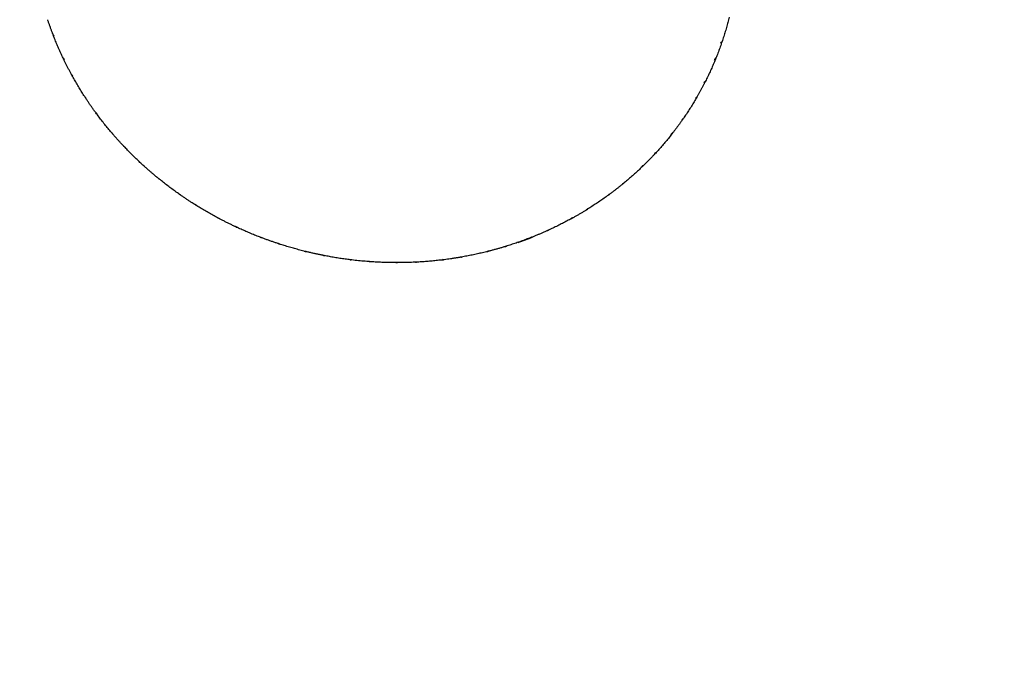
# Model space of a CAD drawing. Header units: inches. Extents: x 36 to 1719, y -84 to 1122.
# Tile 37 of 256: x 429.29 to 432.77, y 300.09 to 302.38. Entities that reach past the tile are written whole.
import ezdxf

# ---------------------------------------------------------------- set-up
doc = ezdxf.new("R2010")
doc.units = ezdxf.units.IN
doc.header["$LTSCALE"] = 48
doc.header["$MEASUREMENT"] = 0
doc.layers.add('Visible (ANSI)', color=7, linetype='Continuous', lineweight=30)

msp = doc.modelspace()

# ---------------------------------------------------------------- linework, layer by layer
at = {"layer": 'Visible (ANSI)'}
msp.add_circle((422.3504, 315.10877), 23.75, dxfattribs=at)
for centre, major_axis, ratio, start_param, end_param in [((430.00659, 302.66688), (-0.08706, 0.8613), 0.7610112, 1.8978417, 1.9024383), ((431.08967, 302.41537), (0.50609, 0.70125), 0.7612006, 5.0708478, 5.0754452), ((430.59028, 302.72355), (1.18887, -0.39695), 0.5501769, 6.2373407, 6.2422331), ((430.12528, 302.39109), (0.62098, -0.65207), 0.7153295, 4.2993657, 4.3039636), ((430.59028, 302.72355), (1.29699, 0.191), 0.5838985, 3.5591464, 3.5600775), ((431.16785, 302.62487), (0.02456, 0.86178), 0.7534226, 4.2707384, 4.2753358), ((430.59028, 302.72355), (-0.43411, -1.57346), 0.7654839, 1.478037, 1.4794032), ((430.02055, 302.59628), (0.22358, -0.84297), 0.7539324, 5.0120769, 5.0166729), ((431.04599, 302.35798), (0.61471, 0.61856), 0.7528122, 5.0968037, 5.1014002), ((430.59028, 302.72355), (1.16499, -0.48234), 0.5546586, 6.1476249, 6.1511406), ((430.59028, 302.72355), (-0.54242, -1.53692), 0.7639599, 1.4386168, 1.4393307), ((430.17667, 302.33619), (0.70217, -0.57724), 0.7051761, 4.3060993, 4.3106951), ((430.59028, 302.72355), (1.30268, 0.2799), 0.5961234, 3.6418726, 3.6422958), ((431.15398, 302.55461), (0.1654, 0.84345), 0.7608834, 4.3033663, 4.3079664), ((430.0435, 302.52701), (0.35021, -0.80669), 0.7436545, 4.9923061, 4.9969046), ((430.59028, 302.72355), (1.13901, -0.56717), 0.5614754, 6.0588228, 6.0613434), ((430.99495, 302.3065), (0.70538, 0.52666), 0.7418728, 5.1134119, 5.1180093), ((430.23397, 302.28734), (0.76957, -0.49562), 0.6963511, 4.3182222, 4.3228198), ((430.59028, 302.72355), (1.30447, 0.36918), 0.6092528, 3.7218831, 3.721891), ((431.12895, 302.48835), (0.30361, 0.80575), 0.7642743, 4.3377924, 4.3423886), ((430.59028, 302.72355), (-0.64596, -1.49108), 0.7609331, 1.3983346, 1.3985802), ((430.07711, 302.46233), (0.46412, -0.75818), 0.7328705, 4.982562, 4.9871564), ((430.59028, 302.72355), (1.11066, -0.65132), 0.5703437, 5.9715915, 5.9733197), ((430.93646, 302.26216), (0.77933, 0.4289), 0.7301194, 5.121742, 5.1263385), ((430.29819, 302.24615), (0.82549, -0.40814), 0.6900175, 4.3327955, 4.3373918), ((431.09588, 302.42468), (0.43478, 0.74672), 0.7620533, 4.3729068, 4.377505), ((430.11853, 302.40095), (0.56539, -0.69724), 0.7212201, 4.9798338, 4.9844285), ((430.59028, 302.72355), (1.07958, -0.7346), 0.5809255, 5.8863794, 5.8874588), ((430.87254, 302.22518), (0.83624, 0.32795), 0.7182494, 5.1218221, 5.1264199), ((430.36747, 302.21317), (0.86914, -0.3157), 0.6861658, 4.3492889, 4.353883), ((431.05378, 302.36621), (0.5523, 0.67188), 0.7557392, 4.4023512, 4.4069498), ((430.16753, 302.34374), (0.6535, -0.62607), 0.7097154, 4.9830211, 4.9876206), ((430.59028, 302.72355), (1.04539, -0.81682), 0.5928593, 5.8035131, 5.8040582), ((430.80356, 302.19656), (0.87798, 0.22519), 0.7074323, 5.1158128, 5.1204113), ((430.43917, 302.18743), (0.89859, -0.2199), 0.6841252, 4.3680415, 4.3726398), ((431.00352, 302.31406), (0.65339, 0.58569), 0.7465329, 4.4235662, 4.4281638), ((430.2244, 302.29403), (0.72902, -0.54851), 0.7002674, 4.9922699, 4.9968691), ((430.59028, 302.72355), (1.00767, -0.89769), 0.6057874, 5.7232233, 5.7233305), ((430.7304, 302.17727), (0.90584, 0.12143), 0.6984864, 5.1055363, 5.1101331), ((430.51437, 302.17154), (0.91654, -0.12062), 0.6851521, 4.3859824, 4.3905804), ((430.2875, 302.25168), (0.79213, -0.46472), 0.6928183, 5.0055297, 5.0101281), ((430.87929, 302.03887), (0.48635, -0.11604), 0.9270951, 5.2827585, 5.3959681), ((430.94628, 302.2684), (0.7372, 0.4914), 0.7354096, 4.4363339, 4.4409317), ((430.59091, 302.1651), (0.92174, -0.01896), 0.6888093, 4.4028981, 4.4074951), ((430.88292, 302.23007), (0.80407, 0.39212), 0.7236441, 4.4410713, 4.4456701), ((430.65523, 302.16667), (0.9193, 0.01823), 0.6913727, 5.0912778, 5.095875), ((430.35566, 302.21695), (0.84274, -0.37531), 0.6874908, 5.0213251, 5.0259234), ((430.6671, 302.1674), (0.9132, 0.08376), 0.6945789, 4.4183356, 4.4229339), ((430.42775, 302.19091), (0.88102, -0.2816), 0.6847046, 5.0388945, 5.0434921), ((430.74213, 302.17955), (0.89142, 0.18738), 0.7027632, 4.4304419, 4.4350395), ((430.50252, 302.17376), (0.90675, -0.18426), 0.6844553, 5.057105, 5.0617018), ((430.81446, 302.20065), (0.85532, 0.29059), 0.7126765, 4.438419, 4.4430165), ((430.57895, 302.16519), (0.91927, -0.08372), 0.6865197, 5.0745712, 5.0791695)]:
    msp.add_ellipse(centre, major_axis=major_axis, ratio=ratio, start_param=start_param, end_param=end_param, dxfattribs=at)
for points, knots in [([(431.79603, 302.39118), (431.79452, 302.38505), (431.79295, 302.37893), (431.7897, 302.36673), (431.78802, 302.36064), (431.78456, 302.3485), (431.78278, 302.34244), (431.77911, 302.33035), (431.77721, 302.32433), (431.77333, 302.31231), (431.77133, 302.30632), (431.76928, 302.30034)], [5.849548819, 5.849548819, 5.849548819, 5.849548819, 5.865871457, 5.865871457, 5.882194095, 5.882194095, 5.898516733, 5.898516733, 5.914839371, 5.914839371, 5.931162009, 5.931162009, 5.931162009, 5.931162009]), ([(429.41031, 302.33331), (429.40908, 302.33655), (429.40786, 302.3398), (429.40546, 302.34631), (429.40427, 302.34957), (429.40193, 302.35609), (429.40077, 302.35936), (429.39849, 302.3659), (429.39736, 302.36917), (429.39514, 302.37573), (429.39404, 302.37901), (429.39296, 302.3823)], [2.137839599, 2.137839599, 2.137839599, 2.137839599, 2.146615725, 2.146615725, 2.155391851, 2.155391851, 2.164167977, 2.164167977, 2.172944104, 2.172944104, 2.18172023, 2.18172023, 2.18172023, 2.18172023]), ([(429.41384, 302.32745), (429.41297, 302.32846), (429.41217, 302.32959), (429.41111, 302.33145), (429.41068, 302.33237), (429.41033, 302.33331)], [0.165380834, 0.165380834, 0.165380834, 0.165380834, 0.175369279, 0.175369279, 0.183013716, 0.183013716, 0.183013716, 0.183013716]), ([(429.4114, 302.33094), (429.41177, 302.32932), (429.41247, 302.32755), (429.41382, 302.32538), (429.41448, 302.32454), (429.41519, 302.3238)], [0.000911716, 0.000911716, 0.000911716, 0.000911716, 0.014687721, 0.014687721, 0.022818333, 0.022818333, 0.022818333, 0.022818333]), ([(429.44902, 302.24312), (429.44633, 302.24874), (429.44367, 302.25437), (429.43847, 302.26568), (429.43591, 302.27135), (429.43089, 302.28273), (429.42843, 302.28844), (429.42359, 302.29988), (429.42123, 302.30562), (429.41658, 302.31712), (429.41431, 302.32289), (429.41208, 302.32868)], [2.055324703, 2.055324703, 2.055324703, 2.055324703, 2.070991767, 2.070991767, 2.08665883, 2.08665883, 2.102325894, 2.102325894, 2.117992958, 2.117992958, 2.133660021, 2.133660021, 2.133660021, 2.133660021]), ([(431.76765, 302.29562), (431.7666, 302.29261), (431.76555, 302.28962), (431.7634, 302.28363), (431.76232, 302.28064), (431.76012, 302.27466), (431.759, 302.27168), (431.75675, 302.26573), (431.75562, 302.26276), (431.75331, 302.25683), (431.75215, 302.25386), (431.75097, 302.25091)], [5.93546356, 5.93546356, 5.93546356, 5.93546356, 5.94368089, 5.94368089, 5.951898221, 5.951898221, 5.960115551, 5.960115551, 5.968332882, 5.968332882, 5.976550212, 5.976550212, 5.976550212, 5.976550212]), ([(431.76708, 302.30064), (431.76743, 302.29981), (431.76768, 302.29899), (431.76795, 302.29736), (431.7679, 302.29637), (431.76765, 302.29562)], [0.165380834, 0.165380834, 0.165380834, 0.165380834, 0.175369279, 0.175369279, 0.189147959, 0.189147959, 0.189147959, 0.189147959]), ([(431.76921, 302.30015), (431.7695, 302.30085), (431.76951, 302.30179), (431.76906, 302.30315), (431.76877, 302.30372), (431.76839, 302.30428)], [0, 0, 0, 0, 0.014687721, 0.014687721, 0.022818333, 0.022818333, 0.022818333, 0.022818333]), ([(431.75097, 302.25091), (431.75033, 302.24935), (431.74939, 302.24768), (431.74767, 302.24534), (431.74671, 302.24428), (431.74571, 302.24334)], [0.001970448, 0.001970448, 0.001970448, 0.001970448, 0.015156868, 0.015156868, 0.025145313, 0.025145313, 0.025145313, 0.025145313]), ([(429.44881, 302.24597), (429.44866, 302.24539), (429.44861, 302.24481), (429.44877, 302.24345), (429.44927, 302.24252), (429.44995, 302.24185)], [0.159824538, 0.159824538, 0.159824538, 0.159824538, 0.16795515, 0.16795515, 0.182642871, 0.182642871, 0.182642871, 0.182642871]), ([(429.45117, 302.23869), (429.45096, 302.23913), (429.45079, 302.2396), (429.45054, 302.24073), (429.4505, 302.24157), (429.45057, 302.2424)], [0.008463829, 0.008463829, 0.008463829, 0.008463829, 0.015156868, 0.015156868, 0.025145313, 0.025145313, 0.025145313, 0.025145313]), ([(429.47553, 302.19123), (429.47383, 302.19436), (429.47215, 302.1975), (429.46881, 302.20379), (429.46716, 302.20694), (429.46388, 302.21326), (429.46225, 302.21642), (429.45903, 302.22276), (429.45744, 302.22593), (429.45428, 302.2323), (429.45271, 302.23549), (429.45116, 302.23868)], [2.006576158, 2.006576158, 2.006576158, 2.006576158, 2.015499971, 2.015499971, 2.024423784, 2.024423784, 2.033347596, 2.033347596, 2.042271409, 2.042271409, 2.051195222, 2.051195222, 2.051195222, 2.051195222]), ([(431.7491, 302.24625), (431.74676, 302.24045), (431.74436, 302.23466), (431.73947, 302.22314), (431.73697, 302.21739), (431.73188, 302.20595), (431.72929, 302.20024), (431.72399, 302.18888), (431.7213, 302.18323), (431.71581, 302.17195), (431.71301, 302.16634), (431.71017, 302.16075)], [5.980868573, 5.980868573, 5.980868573, 5.980868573, 5.997024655, 5.997024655, 6.013180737, 6.013180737, 6.029336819, 6.029336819, 6.045492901, 6.045492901, 6.061648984, 6.061648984, 6.061648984, 6.061648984]), ([(431.74433, 302.23979), (431.74518, 302.24047), (431.74597, 302.24126), (431.74773, 302.2434), (431.74876, 302.24526), (431.74936, 302.24693)], [0.159824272, 0.159824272, 0.159824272, 0.159824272, 0.167954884, 0.167954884, 0.182642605, 0.182642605, 0.182642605, 0.182642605]), ([(429.47935, 302.18636), (429.47839, 302.18725), (429.47748, 302.18827), (429.47635, 302.18984), (429.47593, 302.19053), (429.47554, 302.19124)], [0.165380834, 0.165380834, 0.165380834, 0.165380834, 0.175369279, 0.175369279, 0.181598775, 0.181598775, 0.181598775, 0.181598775]), ([(429.47694, 302.18904), (429.47746, 302.18761), (429.47825, 302.18614), (429.47969, 302.18428), (429.48042, 302.18353), (429.4812, 302.18289)], [0.002222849, 0.002222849, 0.002222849, 0.002222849, 0.014687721, 0.014687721, 0.022818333, 0.022818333, 0.022818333, 0.022818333]), ([(429.52592, 302.10684), (429.52251, 302.11206), (429.51913, 302.11731), (429.51247, 302.12785), (429.50918, 302.13314), (429.50269, 302.14378), (429.49949, 302.14911), (429.49317, 302.15983), (429.49005, 302.16521), (429.48391, 302.17602), (429.48088, 302.18144), (429.4779, 302.18689)], [1.924717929, 1.924717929, 1.924717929, 1.924717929, 1.940262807, 1.940262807, 1.955807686, 1.955807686, 1.971352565, 1.971352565, 1.986897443, 1.986897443, 2.002442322, 2.002442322, 2.002442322, 2.002442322]), ([(431.70791, 302.15632), (431.70641, 302.15342), (431.70491, 302.15053), (431.70187, 302.14476), (431.70034, 302.14188), (431.69725, 302.13613), (431.6957, 302.13326), (431.69256, 302.12754), (431.69097, 302.12469), (431.68778, 302.11899), (431.68617, 302.11615), (431.68455, 302.11332)], [6.065915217, 6.065915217, 6.065915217, 6.065915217, 6.074311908, 6.074311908, 6.0827086, 6.0827086, 6.091105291, 6.091105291, 6.099501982, 6.099501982, 6.107898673, 6.107898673, 6.107898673, 6.107898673]), ([(431.70819, 302.16097), (431.70838, 302.16012), (431.70847, 302.15929), (431.70842, 302.15781), (431.70823, 302.15698), (431.7079, 302.15633)], [-0.025145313, -0.025145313, -0.025145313, -0.025145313, -0.015156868, -0.015156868, -0.003227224, -0.003227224, -0.003227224, -0.003227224]), ([(431.70991, 302.16033), (431.71033, 302.1609), (431.71056, 302.16173), (431.71048, 302.16306), (431.7103, 302.16374), (431.71, 302.1644)], [-0.182642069, -0.182642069, -0.182642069, -0.182642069, -0.169131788, -0.169131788, -0.159858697, -0.159858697, -0.159858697, -0.159858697]), ([(431.68454, 302.11332), (431.68379, 302.11203), (431.68284, 302.11074), (431.68105, 302.10878), (431.67999, 302.10784), (431.67889, 302.10702)], [0.003801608, 0.003801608, 0.003801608, 0.003801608, 0.015156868, 0.015156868, 0.025145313, 0.025145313, 0.025145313, 0.025145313]), ([(429.52525, 302.10948), (429.52522, 302.10888), (429.52529, 302.10829), (429.52575, 302.10693), (429.52645, 302.10605), (429.52728, 302.10546)], [0.15981607, 0.15981607, 0.15981607, 0.15981607, 0.167946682, 0.167946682, 0.182634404, 0.182634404, 0.182634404, 0.182634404]), ([(429.52864, 302.10273), (429.5284, 302.10307), (429.52821, 302.10344), (429.52777, 302.10446), (429.52757, 302.10529), (429.52748, 302.10614)], [0.009766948, 0.009766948, 0.009766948, 0.009766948, 0.015156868, 0.015156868, 0.025145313, 0.025145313, 0.025145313, 0.025145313]), ([(429.55975, 302.0578), (429.55761, 302.06075), (429.55547, 302.06372), (429.55124, 302.06966), (429.54914, 302.07263), (429.54496, 302.07861), (429.54288, 302.0816), (429.53876, 302.08761), (429.53672, 302.09062), (429.53265, 302.09666), (429.53063, 302.09969), (429.52863, 302.10272)], [1.875355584, 1.875355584, 1.875355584, 1.875355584, 1.884410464, 1.884410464, 1.893465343, 1.893465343, 1.902520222, 1.902520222, 1.911575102, 1.911575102, 1.920629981, 1.920629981, 1.920629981, 1.920629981]), ([(431.68206, 302.10899), (431.67894, 302.1036), (431.67578, 302.09824), (431.66936, 302.08757), (431.6661, 302.08226), (431.6595, 302.0717), (431.65615, 302.06644), (431.64937, 302.05598), (431.64593, 302.05078), (431.63896, 302.04043), (431.63543, 302.03528), (431.63185, 302.03016)], [6.112178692, 6.112178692, 6.112178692, 6.112178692, 6.128173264, 6.128173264, 6.144167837, 6.144167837, 6.160162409, 6.160162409, 6.176156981, 6.176156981, 6.192151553, 6.192151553, 6.192151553, 6.192151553]), ([(431.67703, 302.10369), (431.67793, 302.10427), (431.67879, 302.10496), (431.68074, 302.10689), (431.68195, 302.10862), (431.6827, 302.11022)], [0.15981607, 0.15981607, 0.15981607, 0.15981607, 0.167946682, 0.167946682, 0.182634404, 0.182634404, 0.182634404, 0.182634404]), ([(429.56371, 302.05384), (429.56268, 302.05461), (429.56169, 302.0555), (429.56051, 302.05681), (429.56013, 302.0573), (429.55976, 302.05781)], [0.165230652, 0.165230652, 0.165230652, 0.165230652, 0.175219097, 0.175219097, 0.180196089, 0.180196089, 0.180196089, 0.180196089]), ([(429.56144, 302.05581), (429.56208, 302.05459), (429.56292, 302.05337), (429.56442, 302.0518), (429.56521, 302.05115), (429.56603, 302.05061)], [0.003302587, 0.003302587, 0.003302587, 0.003302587, 0.014687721, 0.014687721, 0.022818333, 0.022818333, 0.022818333, 0.022818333]), ([(429.62084, 301.98047), (429.61677, 301.98522), (429.61273, 301.99), (429.60474, 301.99962), (429.60078, 302.00446), (429.59295, 302.01418), (429.58907, 302.01907), (429.58139, 302.02891), (429.57759, 302.03385), (429.57007, 302.04379), (429.56635, 302.04879), (429.56267, 302.05381)], [1.794069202, 1.794069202, 1.794069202, 1.794069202, 1.80950842, 1.80950842, 1.824947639, 1.824947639, 1.840386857, 1.840386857, 1.855826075, 1.855826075, 1.871265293, 1.871265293, 1.871265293, 1.871265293]), ([(431.62901, 302.02611), (431.62708, 302.02337), (431.62514, 302.02064), (431.62123, 302.01521), (431.61927, 302.01249), (431.61531, 302.00709), (431.61332, 302.0044), (431.60931, 301.99902), (431.60729, 301.99635), (431.60323, 301.99101), (431.60119, 301.98835), (431.59914, 301.9857)], [6.19637799, 6.19637799, 6.19637799, 6.19637799, 6.204948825, 6.204948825, 6.21351966, 6.21351966, 6.222090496, 6.222090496, 6.230661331, 6.230661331, 6.239232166, 6.239232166, 6.239232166, 6.239232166]), ([(431.63002, 302.0303), (431.63005, 302.02945), (431.62999, 302.02863), (431.62967, 302.02732), (431.62938, 302.02666), (431.629, 302.02611)], [0.165380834, 0.165380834, 0.165380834, 0.165380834, 0.175369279, 0.175369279, 0.185550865, 0.185550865, 0.185550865, 0.185550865]), ([(431.63132, 302.02956), (431.63193, 302.0301), (431.63236, 302.03095), (431.63249, 302.03228), (431.63244, 302.03287), (431.6323, 302.03347)], [0, 0, 0, 0, 0.014687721, 0.014687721, 0.022818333, 0.022818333, 0.022818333, 0.022818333]), ([(429.61976, 301.98288), (429.61985, 301.98227), (429.62004, 301.98169), (429.62079, 301.98037), (429.62169, 301.97956), (429.62267, 301.97906)], [0.159824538, 0.159824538, 0.159824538, 0.159824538, 0.16795515, 0.16795515, 0.182642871, 0.182642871, 0.182642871, 0.182642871]), ([(429.62406, 301.97674), (429.62383, 301.977), (429.62362, 301.97727), (429.62303, 301.97818), (429.62267, 301.97899), (429.62243, 301.97983)], [0.010900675, 0.010900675, 0.010900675, 0.010900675, 0.015156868, 0.015156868, 0.025145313, 0.025145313, 0.025145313, 0.025145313]), ([(429.6615, 301.9353), (429.65893, 301.93801), (429.65638, 301.94073), (429.65131, 301.94619), (429.64879, 301.94894), (429.64377, 301.95444), (429.64127, 301.9572), (429.63631, 301.96275), (429.63384, 301.96553), (429.62892, 301.97112), (429.62648, 301.97392), (429.62405, 301.97674)], [1.744182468, 1.744182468, 1.744182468, 1.744182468, 1.753349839, 1.753349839, 1.76251721, 1.76251721, 1.771684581, 1.771684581, 1.780851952, 1.780851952, 1.790019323, 1.790019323, 1.790019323, 1.790019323]), ([(431.59608, 301.98177), (431.59226, 301.97689), (431.5884, 301.97203), (431.58059, 301.96238), (431.57664, 301.95759), (431.56867, 301.94806), (431.56464, 301.94332), (431.5565, 301.93392), (431.55239, 301.92925), (431.54408, 301.91997), (431.53989, 301.91537), (431.53566, 301.9108)], [6.243469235, 6.243469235, 6.243469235, 6.243469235, 6.25931112, 6.25931112, 6.275153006, 6.275153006, 6.290994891, 6.290994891, 6.306836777, 6.306836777, 6.322678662, 6.322678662, 6.322678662, 6.322678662]), ([(431.59098, 301.97757), (431.59192, 301.97805), (431.59284, 301.97863), (431.59495, 301.98033), (431.59631, 301.98192), (431.59721, 301.98342)], [0.15983274, 0.15983274, 0.15983274, 0.15983274, 0.167963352, 0.167963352, 0.182651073, 0.182651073, 0.182651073, 0.182651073]), ([(431.59913, 301.9857), (431.59834, 301.9847), (431.59743, 301.98373), (431.59562, 301.98214), (431.59447, 301.98132), (431.59331, 301.98063)], [0.005524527, 0.005524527, 0.005524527, 0.005524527, 0.015156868, 0.015156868, 0.025145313, 0.025145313, 0.025145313, 0.025145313]), ([(429.6655, 301.93217), (429.66441, 301.9328), (429.66335, 301.93356), (429.66216, 301.93462), (429.66183, 301.93495), (429.6615, 301.9353)], [0.165380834, 0.165380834, 0.165380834, 0.165380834, 0.175369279, 0.175369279, 0.179270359, 0.179270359, 0.179270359, 0.179270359]), ([(429.66344, 301.93355), (429.66415, 301.9325), (429.66502, 301.93151), (429.66656, 301.9302), (429.66739, 301.92966), (429.66824, 301.92923)], [0.004151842, 0.004151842, 0.004151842, 0.004151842, 0.014687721, 0.014687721, 0.022818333, 0.022818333, 0.022818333, 0.022818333]), ([(429.73216, 301.86617), (429.7275, 301.87038), (429.72288, 301.87463), (429.71371, 301.88318), (429.70915, 301.88749), (429.70011, 301.89616), (429.69563, 301.90054), (429.68673, 301.90934), (429.68231, 301.91377), (429.67355, 301.9227), (429.66921, 301.92719), (429.6649, 301.93171)], [1.663376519, 1.663376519, 1.663376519, 1.663376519, 1.678727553, 1.678727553, 1.694078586, 1.694078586, 1.70942962, 1.70942962, 1.724780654, 1.724780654, 1.740131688, 1.740131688, 1.740131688, 1.740131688]), ([(431.5323, 301.90718), (431.52995, 301.90467), (431.5276, 301.90216), (431.52286, 301.89718), (431.52048, 301.8947), (431.51569, 301.88975), (431.51329, 301.88729), (431.50845, 301.88239), (431.50602, 301.87995), (431.50114, 301.87508), (431.49869, 301.87266), (431.49623, 301.87025)], [0.043677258, 0.043677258, 0.043677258, 0.043677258, 0.052412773, 0.052412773, 0.061148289, 0.061148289, 0.069883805, 0.069883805, 0.078619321, 0.078619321, 0.087354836, 0.087354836, 0.087354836, 0.087354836]), ([(431.53391, 301.91088), (431.53379, 301.91005), (431.53357, 301.90926), (431.53303, 301.90813), (431.53269, 301.90762), (431.53229, 301.90719)], [0.165230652, 0.165230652, 0.165230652, 0.165230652, 0.175219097, 0.175219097, 0.183770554, 0.183770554, 0.183770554, 0.183770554]), ([(431.53477, 301.91009), (431.53552, 301.91053), (431.53616, 301.91128), (431.53657, 301.91255), (431.53664, 301.91313), (431.53662, 301.91373)], [0, 0, 0, 0, 0.014687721, 0.014687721, 0.022818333, 0.022818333, 0.022818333, 0.022818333]), ([(429.73074, 301.86833), (429.73095, 301.86773), (429.73126, 301.86717), (429.73221, 301.86601), (429.73315, 301.86537), (429.73413, 301.86496)], [0.15981607, 0.15981607, 0.15981607, 0.15981607, 0.167946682, 0.167946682, 0.181134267, 0.181134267, 0.181134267, 0.181134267]), ([(431.48766, 301.8636), (431.48863, 301.86397), (431.48958, 301.86445), (431.49177, 301.86586), (431.49321, 301.86722), (431.49425, 301.86856)], [0.15981607, 0.15981607, 0.15981607, 0.15981607, 0.167946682, 0.167946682, 0.182100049, 0.182100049, 0.182100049, 0.182100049]), ([(431.49622, 301.87026), (431.49546, 301.86952), (431.49464, 301.86883), (431.49284, 301.86757), (431.49163, 301.86689), (431.49041, 301.86634)], [0.007121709, 0.007121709, 0.007121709, 0.007121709, 0.015156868, 0.015156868, 0.025145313, 0.025145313, 0.025145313, 0.025145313]), ([(429.73582, 301.86287), (429.73561, 301.86306), (429.73541, 301.86325), (429.7347, 301.86404), (429.73418, 301.86481), (429.73379, 301.86562)], [0.011851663, 0.011851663, 0.011851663, 0.011851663, 0.015156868, 0.015156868, 0.025145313, 0.025145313, 0.025145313, 0.025145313]), ([(429.77899, 301.82581), (429.77605, 301.82822), (429.77313, 301.83064), (429.7673, 301.83551), (429.7644, 301.83796), (429.75862, 301.84287), (429.75574, 301.84535), (429.75001, 301.85031), (429.74715, 301.85281), (429.74147, 301.85782), (429.73864, 301.86034), (429.73582, 301.86287)], [1.613059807, 1.613059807, 1.613059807, 1.613059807, 1.622319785, 1.622319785, 1.631579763, 1.631579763, 1.640839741, 1.640839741, 1.650099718, 1.650099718, 1.659359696, 1.659359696, 1.659359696, 1.659359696]), ([(431.49267, 301.86679), (431.48823, 301.86248), (431.48374, 301.8582), (431.4747, 301.84971), (431.47014, 301.84549), (431.46095, 301.83714), (431.45632, 301.833), (431.44698, 301.82479), (431.44228, 301.82072), (431.4328, 301.81265), (431.42803, 301.80865), (431.42322, 301.80469)], [0.091546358, 0.091546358, 0.091546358, 0.091546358, 0.107247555, 0.107247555, 0.122948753, 0.122948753, 0.13864995, 0.13864995, 0.154351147, 0.154351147, 0.170052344, 0.170052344, 0.170052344, 0.170052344]), ([(429.78296, 301.82341), (429.78183, 301.8239), (429.78072, 301.82452), (429.77954, 301.82537), (429.77927, 301.82559), (429.77899, 301.82581)], [0.165380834, 0.165380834, 0.165380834, 0.165380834, 0.175369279, 0.175369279, 0.17838371, 0.17838371, 0.17838371, 0.17838371]), ([(429.78115, 301.82432), (429.78191, 301.82345), (429.7828, 301.82264), (429.78437, 301.82158), (429.78521, 301.82114), (429.78608, 301.82083)], [0.004769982, 0.004769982, 0.004769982, 0.004769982, 0.014687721, 0.014687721, 0.022818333, 0.022818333, 0.022818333, 0.022818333]), ([(429.858, 301.76589), (429.85284, 301.7695), (429.84771, 301.77314), (429.83751, 301.78051), (429.83244, 301.78423), (429.82235, 301.79173), (429.81734, 301.79552), (429.80737, 301.80316), (429.80242, 301.80702), (429.79257, 301.8148), (429.78768, 301.81872), (429.78282, 301.82268)], [1.532638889, 1.532638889, 1.532638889, 1.532638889, 1.547919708, 1.547919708, 1.563200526, 1.563200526, 1.578481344, 1.578481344, 1.593762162, 1.593762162, 1.60904298, 1.60904298, 1.60904298, 1.60904298]), ([(431.41941, 301.80156), (431.41668, 301.79933), (431.41394, 301.79711), (431.40843, 301.79269), (431.40567, 301.79049), (431.40011, 301.78612), (431.39733, 301.78395), (431.39174, 301.77963), (431.38893, 301.77748), (431.38329, 301.77321), (431.38046, 301.77108), (431.37763, 301.76897)], [0.174192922, 0.174192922, 0.174192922, 0.174192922, 0.183080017, 0.183080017, 0.191967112, 0.191967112, 0.200854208, 0.200854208, 0.209741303, 0.209741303, 0.218628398, 0.218628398, 0.218628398, 0.218628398]), ([(431.42151, 301.80475), (431.42124, 301.80395), (431.42086, 301.80322), (431.42016, 301.80227), (431.4198, 301.80189), (431.4194, 301.80157)], [0.165380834, 0.165380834, 0.165380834, 0.165380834, 0.175369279, 0.175369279, 0.182425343, 0.182425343, 0.182425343, 0.182425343]), ([(431.42193, 301.80396), (431.42281, 301.80428), (431.42363, 301.80492), (431.42432, 301.8061), (431.42451, 301.80664), (431.4246, 301.80723)], [0, 0, 0, 0, 0.014687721, 0.014687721, 0.022818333, 0.022818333, 0.022818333, 0.022818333]), ([(429.85627, 301.7678), (429.8566, 301.76723), (429.85702, 301.76669), (429.85815, 301.76571), (429.85911, 301.76521), (429.86009, 301.7649)], [0.15981607, 0.15981607, 0.15981607, 0.15981607, 0.167946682, 0.167946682, 0.179874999, 0.179874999, 0.179874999, 0.179874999]), ([(429.86205, 301.76307), (429.86186, 301.7632), (429.86168, 301.76333), (429.86086, 301.764), (429.8602, 301.76471), (429.85966, 301.76548)], [0.012608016, 0.012608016, 0.012608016, 0.012608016, 0.015156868, 0.015156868, 0.025145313, 0.025145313, 0.025145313, 0.025145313]), ([(431.37365, 301.76602), (431.36865, 301.76234), (431.36363, 301.75869), (431.35352, 301.75148), (431.34843, 301.74791), (431.3382, 301.74085), (431.33305, 301.73735), (431.32269, 301.73045), (431.31748, 301.72703), (431.30701, 301.72028), (431.30174, 301.71694), (431.29644, 301.71364)], [0.22277394, 0.22277394, 0.22277394, 0.22277394, 0.238348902, 0.238348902, 0.253923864, 0.253923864, 0.269498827, 0.269498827, 0.285073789, 0.285073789, 0.300648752, 0.300648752, 0.300648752, 0.300648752]), ([(431.36884, 301.76373), (431.36994, 301.76401), (431.37108, 301.76446), (431.37318, 301.76561), (431.37443, 301.76657), (431.37543, 301.76757)], [-0.022783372, -0.022783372, -0.022783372, -0.022783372, -0.013510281, -0.013510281, -0.001902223, -0.001902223, -0.001902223, -0.001902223]), ([(431.37762, 301.76898), (431.37705, 301.76855), (431.37646, 301.76816), (431.37475, 301.76715), (431.37333, 301.76653), (431.37196, 301.7661)], [-0.181816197, -0.181816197, -0.181816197, -0.181816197, -0.176331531, -0.176331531, -0.165250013, -0.165250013, -0.165250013, -0.165250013]), ([(429.91019, 301.73119), (429.90693, 301.73325), (429.90368, 301.73532), (429.8972, 301.73949), (429.89397, 301.74158), (429.88753, 301.74581), (429.88432, 301.74793), (429.87792, 301.75221), (429.87473, 301.75436), (429.86837, 301.7587), (429.8652, 301.76088), (429.86205, 301.76307)], [1.481989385, 1.481989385, 1.481989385, 1.481989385, 1.491321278, 1.491321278, 1.500653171, 1.500653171, 1.509985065, 1.509985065, 1.519316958, 1.519316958, 1.528648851, 1.528648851, 1.528648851, 1.528648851]), ([(429.91408, 301.72944), (429.91295, 301.72979), (429.91181, 301.73026), (429.91064, 301.73092), (429.91042, 301.73105), (429.91019, 301.73119)], [0.165380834, 0.165380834, 0.165380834, 0.165380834, 0.175369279, 0.175369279, 0.177697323, 0.177697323, 0.177697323, 0.177697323]), ([(429.91254, 301.72999), (429.91334, 301.72926), (429.91423, 301.72861), (429.91581, 301.72777), (429.91667, 301.72745), (429.91753, 301.72725)], [0.005155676, 0.005155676, 0.005155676, 0.005155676, 0.014687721, 0.014687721, 0.022818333, 0.022818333, 0.022818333, 0.022818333]), ([(429.99623, 301.68135), (429.99065, 301.6843), (429.9851, 301.6873), (429.97404, 301.69336), (429.96854, 301.69644), (429.95757, 301.70266), (429.95211, 301.70581), (429.94125, 301.71218), (429.93584, 301.7154), (429.92507, 301.72193), (429.91971, 301.72522), (429.91438, 301.72856)], [1.401855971, 1.401855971, 1.401855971, 1.401855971, 1.41708473, 1.41708473, 1.432313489, 1.432313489, 1.447542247, 1.447542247, 1.462771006, 1.462771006, 1.477999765, 1.477999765, 1.477999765, 1.477999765]), ([(431.29226, 301.71105), (431.28918, 301.70915), (431.28609, 301.70726), (431.2799, 301.70352), (431.2768, 301.70166), (431.27057, 301.69797), (431.26744, 301.69614), (431.26117, 301.6925), (431.25803, 301.6907), (431.25173, 301.68712), (431.24857, 301.68534), (431.2454, 301.68358)], [0.304747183, 0.304747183, 0.304747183, 0.304747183, 0.313769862, 0.313769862, 0.32279254, 0.32279254, 0.331815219, 0.331815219, 0.340837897, 0.340837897, 0.349860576, 0.349860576, 0.349860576, 0.349860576]), ([(431.29474, 301.71371), (431.29432, 301.71298), (431.2938, 301.71231), (431.29297, 301.71154), (431.29262, 301.71128), (431.29225, 301.71106)], [0.165380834, 0.165380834, 0.165380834, 0.165380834, 0.175369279, 0.175369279, 0.181080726, 0.181080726, 0.181080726, 0.181080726]), ([(431.29472, 301.71299), (431.29571, 301.71318), (431.29669, 301.71369), (431.29765, 301.71473), (431.29795, 301.71523), (431.29816, 301.71579)], [0, 0, 0, 0, 0.014687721, 0.014687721, 0.022818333, 0.022818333, 0.022818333, 0.022818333]), ([(429.99422, 301.68301), (429.99466, 301.68247), (429.99519, 301.68198), (429.99647, 301.68117), (429.99743, 301.6808), (429.99842, 301.68058)], [0.15981607, 0.15981607, 0.15981607, 0.15981607, 0.167946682, 0.167946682, 0.17887679, 0.17887679, 0.17887679, 0.17887679]), ([(430.00059, 301.67905), (430.00043, 301.67913), (430.00027, 301.67922), (429.99935, 301.67976), (429.99856, 301.6804), (429.99788, 301.68111)], [0.013159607, 0.013159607, 0.013159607, 0.013159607, 0.015156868, 0.015156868, 0.025145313, 0.025145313, 0.025145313, 0.025145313]), ([(430.05284, 301.65304), (430.04932, 301.6547), (430.0458, 301.65637), (430.03879, 301.65975), (430.03529, 301.66145), (430.02831, 301.66489), (430.02482, 301.66662), (430.01787, 301.67012), (430.0144, 301.67188), (430.00749, 301.67544), (430.00403, 301.67724), (430.00059, 301.67904)], [1.350972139, 1.350972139, 1.350972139, 1.350972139, 1.360354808, 1.360354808, 1.369737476, 1.369737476, 1.379120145, 1.379120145, 1.388502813, 1.388502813, 1.397885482, 1.397885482, 1.397885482, 1.397885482]), ([(431.24107, 301.68118), (431.23562, 301.67818), (431.23015, 301.67522), (431.21915, 301.66938), (431.21363, 301.6665), (431.20253, 301.66082), (431.19695, 301.65802), (431.18576, 301.6525), (431.18013, 301.64979), (431.16884, 301.64444), (431.16317, 301.64181), (431.15748, 301.63922)], [0.353961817, 0.353961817, 0.353961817, 0.353961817, 0.36942673, 0.36942673, 0.384891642, 0.384891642, 0.400356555, 0.400356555, 0.415821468, 0.415821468, 0.431286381, 0.431286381, 0.431286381, 0.431286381]), ([(431.23655, 301.67967), (431.23752, 301.67981), (431.23852, 301.68006), (431.24059, 301.68086), (431.2419, 301.68162), (431.24303, 301.68248)], [0.159824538, 0.159824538, 0.159824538, 0.159824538, 0.16795515, 0.16795515, 0.179597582, 0.179597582, 0.179597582, 0.179597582]), ([(431.24539, 301.68359), (431.2448, 301.68325), (431.24421, 301.68296), (431.24255, 301.68226), (431.24126, 301.68187), (431.24, 301.68162)], [0.009872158, 0.009872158, 0.009872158, 0.009872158, 0.015156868, 0.015156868, 0.025145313, 0.025145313, 0.025145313, 0.025145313]), ([(430.05663, 301.65187), (430.0555, 301.65206), (430.05435, 301.65239), (430.05321, 301.65287), (430.05303, 301.65295), (430.05284, 301.65304)], [0.16522487, 0.16522487, 0.16522487, 0.16522487, 0.175213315, 0.175213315, 0.177064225, 0.177064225, 0.177064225, 0.177064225]), ([(430.05533, 301.65215), (430.05616, 301.65154), (430.05707, 301.65102), (430.05865, 301.6504), (430.0595, 301.65019), (430.06034, 301.6501)], [0.005307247, 0.005307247, 0.005307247, 0.005307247, 0.014687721, 0.014687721, 0.022818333, 0.022818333, 0.022818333, 0.022818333]), ([(430.1445, 301.614), (430.1386, 301.61626), (430.13271, 301.61856), (430.12098, 301.62324), (430.11513, 301.62562), (430.10346, 301.63046), (430.09765, 301.63293), (430.08606, 301.63794), (430.08029, 301.64048), (430.06877, 301.64565), (430.06304, 301.64827), (430.05732, 301.65094)], [1.271027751, 1.271027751, 1.271027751, 1.271027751, 1.286222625, 1.286222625, 1.301417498, 1.301417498, 1.316612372, 1.316612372, 1.331807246, 1.331807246, 1.347002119, 1.347002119, 1.347002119, 1.347002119]), ([(431.15299, 301.63719), (431.14962, 301.63567), (431.14624, 301.63416), (431.13946, 301.63119), (431.13607, 301.62971), (431.12926, 301.62679), (431.12585, 301.62535), (431.11902, 301.62249), (431.11559, 301.62108), (431.10873, 301.61828), (431.10529, 301.61689), (431.10184, 301.61552)], [0.435345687, 0.435345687, 0.435345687, 0.435345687, 0.444485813, 0.444485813, 0.45362594, 0.45362594, 0.462766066, 0.462766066, 0.471906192, 0.471906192, 0.481046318, 0.481046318, 0.481046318, 0.481046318]), ([(431.15577, 301.63934), (431.15521, 301.63868), (431.15456, 301.6381), (431.15364, 301.63751), (431.15332, 301.63734), (431.15299, 301.63719)], [0.165386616, 0.165386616, 0.165386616, 0.165386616, 0.17537506, 0.17537506, 0.179907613, 0.179907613, 0.179907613, 0.179907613]), ([(431.15532, 301.63873), (431.1564, 301.63877), (431.15753, 301.63913), (431.15873, 301.64001), (431.15914, 301.64046), (431.15947, 301.64098)], [0, 0, 0, 0, 0.014687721, 0.014687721, 0.022818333, 0.022818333, 0.022818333, 0.022818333]), ([(430.14221, 301.61541), (430.14276, 301.61491), (430.14339, 301.61449), (430.1448, 301.61384), (430.14577, 301.61359), (430.14676, 301.61348)], [0.15983274, 0.15983274, 0.15983274, 0.15983274, 0.167963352, 0.167963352, 0.178146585, 0.178146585, 0.178146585, 0.178146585]), ([(430.14911, 301.61224), (430.14896, 301.6123), (430.14882, 301.61236), (430.14781, 301.61279), (430.1469, 301.61333), (430.14609, 301.61396)], [0.01349852, 0.01349852, 0.01349852, 0.01349852, 0.015156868, 0.015156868, 0.025145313, 0.025145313, 0.025145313, 0.025145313]), ([(430.20449, 301.59266), (430.20077, 301.59388), (430.19705, 301.59513), (430.18963, 301.59764), (430.18593, 301.59891), (430.17853, 301.60149), (430.17484, 301.6028), (430.16747, 301.60544), (430.16379, 301.60678), (430.15644, 301.60949), (430.15278, 301.61086), (430.14911, 301.61224)], [1.220008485, 1.220008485, 1.220008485, 1.220008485, 1.229420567, 1.229420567, 1.238832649, 1.238832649, 1.24824473, 1.24824473, 1.257656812, 1.257656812, 1.267068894, 1.267068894, 1.267068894, 1.267068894]), ([(430.20816, 301.59201), (430.20706, 301.59206), (430.20593, 301.59223), (430.2048, 301.59256), (430.20465, 301.59261), (430.20449, 301.59266)], [0.165380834, 0.165380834, 0.165380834, 0.165380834, 0.175369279, 0.175369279, 0.17695883, 0.17695883, 0.17695883, 0.17695883]), ([(430.20707, 301.5921), (430.20794, 301.59159), (430.20887, 301.59119), (430.21044, 301.59078), (430.21127, 301.59068), (430.21208, 301.5907)], [0.005222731, 0.005222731, 0.005222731, 0.005222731, 0.014687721, 0.014687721, 0.022818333, 0.022818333, 0.022818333, 0.022818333]), ([(430.30029, 301.565), (430.29416, 301.56653), (430.28803, 301.5681), (430.27581, 301.57133), (430.26971, 301.57298), (430.25754, 301.57638), (430.25146, 301.57812), (430.23934, 301.58169), (430.23329, 301.58352), (430.22122, 301.58726), (430.21519, 301.58917), (430.20918, 301.59112)], [1.140154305, 1.140154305, 1.140154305, 1.140154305, 1.155333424, 1.155333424, 1.170512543, 1.170512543, 1.185691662, 1.185691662, 1.200870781, 1.200870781, 1.2160499, 1.2160499, 1.2160499, 1.2160499]), ([(431.09724, 301.6137), (431.09143, 301.61142), (431.0856, 301.60918), (431.07391, 301.60479), (431.06804, 301.60263), (431.05627, 301.59841), (431.05036, 301.59634), (431.03851, 301.59229), (431.03257, 301.59031), (431.02065, 301.58643), (431.01468, 301.58454), (431.00868, 301.58269)], [0.485106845, 0.485106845, 0.485106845, 0.485106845, 0.500478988, 0.500478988, 0.515851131, 0.515851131, 0.531223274, 0.531223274, 0.546595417, 0.546595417, 0.56196756, 0.56196756, 0.56196756, 0.56196756]), ([(431.09305, 301.61285), (431.09401, 301.61287), (431.09499, 301.61301), (431.09698, 301.61355), (431.09823, 301.61409), (431.09934, 301.61475)], [0.15981607, 0.15981607, 0.15981607, 0.15981607, 0.167946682, 0.167946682, 0.178680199, 0.178680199, 0.178680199, 0.178680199]), ([(431.10184, 301.61553), (431.10136, 301.61533), (431.10088, 301.61516), (431.09932, 301.61469), (431.09802, 301.61446), (431.09676, 301.61435)], [0.010995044, 0.010995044, 0.010995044, 0.010995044, 0.015156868, 0.015156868, 0.025145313, 0.025145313, 0.025145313, 0.025145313]), ([(430.29773, 301.56614), (430.29838, 301.56571), (430.2991, 301.56536), (430.30062, 301.56488), (430.30161, 301.56474), (430.3026, 301.56473)], [0.15981607, 0.15981607, 0.15981607, 0.15981607, 0.167946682, 0.167946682, 0.177628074, 0.177628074, 0.177628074, 0.177628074]), ([(430.30509, 301.56382), (430.30494, 301.56386), (430.30479, 301.56389), (430.3037, 301.5642), (430.30268, 301.56464), (430.30175, 301.56518)], [0.013619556, 0.013619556, 0.013619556, 0.013619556, 0.015156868, 0.015156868, 0.025145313, 0.025145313, 0.025145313, 0.025145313]), ([(430.36252, 301.55106), (430.35868, 301.55183), (430.35483, 301.55261), (430.34715, 301.55421), (430.34332, 301.55503), (430.33565, 301.5567), (430.33182, 301.55755), (430.32417, 301.55928), (430.32035, 301.56017), (430.31271, 301.56197), (430.3089, 301.56288), (430.30509, 301.56382)], [1.089098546, 1.089098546, 1.089098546, 1.089098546, 1.098518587, 1.098518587, 1.107938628, 1.107938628, 1.117358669, 1.117358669, 1.12677871, 1.12677871, 1.13619875, 1.13619875, 1.13619875, 1.13619875]), ([(430.94465, 301.56472), (430.93857, 301.56319), (430.93249, 301.5617), (430.92029, 301.55881), (430.91417, 301.5574), (430.90192, 301.55469), (430.89578, 301.55337), (430.88348, 301.55084), (430.87731, 301.54961), (430.86497, 301.54725), (430.85878, 301.54611), (430.85258, 301.54502)], [0.616207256, 0.616207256, 0.616207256, 0.616207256, 0.631504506, 0.631504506, 0.646801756, 0.646801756, 0.662099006, 0.662099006, 0.677396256, 0.677396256, 0.692693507, 0.692693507, 0.692693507, 0.692693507]), ([(430.94081, 301.56441), (430.94173, 301.56433), (430.94269, 301.56436), (430.94459, 301.56466), (430.94577, 301.56502), (430.94685, 301.5655)], [0.15981607, 0.15981607, 0.15981607, 0.15981607, 0.167946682, 0.167946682, 0.178002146, 0.178002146, 0.178002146, 0.178002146]), ([(430.94944, 301.56595), (430.94906, 301.56585), (430.94869, 301.56577), (430.94723, 301.56549), (430.94595, 301.5654), (430.94472, 301.56544)], [0.011931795, 0.011931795, 0.011931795, 0.011931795, 0.015156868, 0.015156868, 0.025145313, 0.025145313, 0.025145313, 0.025145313]), ([(431.00397, 301.58124), (431.00036, 301.58014), (430.99675, 301.57906), (430.98951, 301.57692), (430.98589, 301.57587), (430.97863, 301.5738), (430.97499, 301.57278), (430.96771, 301.57077), (430.96406, 301.56978), (430.95676, 301.56784), (430.9531, 301.56688), (430.94944, 301.56594)], [0.565992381, 0.565992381, 0.565992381, 0.565992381, 0.575230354, 0.575230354, 0.584468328, 0.584468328, 0.593706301, 0.593706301, 0.602944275, 0.602944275, 0.612182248, 0.612182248, 0.612182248, 0.612182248]), ([(431.00698, 301.58291), (431.00629, 301.58233), (431.00551, 301.58185), (431.00453, 301.58143), (431.00425, 301.58133), (431.00397, 301.58125)], [0.165380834, 0.165380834, 0.165380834, 0.165380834, 0.175369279, 0.175369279, 0.178902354, 0.178902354, 0.178902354, 0.178902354]), ([(431.00638, 301.58244), (431.00746, 301.58238), (431.00859, 301.58257), (431.00994, 301.58323), (431.01045, 301.58361), (431.01088, 301.58407)], [0.001130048, 0.001130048, 0.001130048, 0.001130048, 0.014687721, 0.014687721, 0.022818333, 0.022818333, 0.022818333, 0.022818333]), ([(430.36608, 301.55089), (430.36503, 301.5508), (430.36393, 301.55083), (430.36283, 301.55101), (430.36268, 301.55103), (430.36252, 301.55107)], [0.16522487, 0.16522487, 0.16522487, 0.16522487, 0.175213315, 0.175213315, 0.176760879, 0.176760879, 0.176760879, 0.176760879]), ([(430.36517, 301.55084), (430.36607, 301.55043), (430.36703, 301.55014), (430.36859, 301.54993), (430.36938, 301.54994), (430.37014, 301.55006)], [0.004899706, 0.004899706, 0.004899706, 0.004899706, 0.014687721, 0.014687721, 0.022818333, 0.022818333, 0.022818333, 0.022818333]), ([(430.46096, 301.53522), (430.45469, 301.53599), (430.44842, 301.5368), (430.43591, 301.53853), (430.42965, 301.53943), (430.41716, 301.54133), (430.41092, 301.54232), (430.39845, 301.5444), (430.39223, 301.54548), (430.37979, 301.54773), (430.37357, 301.54889), (430.36737, 301.55011)], [1.009235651, 1.009235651, 1.009235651, 1.009235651, 1.024417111, 1.024417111, 1.03959857, 1.03959857, 1.05478003, 1.05478003, 1.06996149, 1.06996149, 1.085142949, 1.085142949, 1.085142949, 1.085142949]), ([(430.45811, 301.53607), (430.45884, 301.53571), (430.45964, 301.53544), (430.46126, 301.53514), (430.46228, 301.53511), (430.46328, 301.5352)], [0.15981607, 0.15981607, 0.15981607, 0.15981607, 0.167946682, 0.167946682, 0.177367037, 0.177367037, 0.177367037, 0.177367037]), ([(430.46586, 301.53462), (430.46569, 301.53464), (430.46552, 301.53466), (430.46435, 301.53485), (430.46324, 301.53517), (430.46221, 301.5356)], [0.013520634, 0.013520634, 0.013520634, 0.013520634, 0.015156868, 0.015156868, 0.025145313, 0.025145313, 0.025145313, 0.025145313]), ([(430.52425, 301.52894), (430.52035, 301.52923), (430.51645, 301.52954), (430.50866, 301.5302), (430.50477, 301.53054), (430.49698, 301.53127), (430.49309, 301.53164), (430.4853, 301.53244), (430.48141, 301.53285), (430.47364, 301.53371), (430.46975, 301.53416), (430.46586, 301.53462)], [0.958242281, 0.958242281, 0.958242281, 0.958242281, 0.967648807, 0.967648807, 0.977055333, 0.977055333, 0.986461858, 0.986461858, 0.995868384, 0.995868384, 1.00527491, 1.00527491, 1.00527491, 1.00527491]), ([(430.5277, 301.52922), (430.52671, 301.52899), (430.52566, 301.52888), (430.52458, 301.52892), (430.52442, 301.52893), (430.52425, 301.52894)], [0.165380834, 0.165380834, 0.165380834, 0.165380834, 0.175369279, 0.175369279, 0.177094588, 0.177094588, 0.177094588, 0.177094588]), ([(430.52691, 301.52907), (430.52785, 301.52875), (430.52884, 301.52856), (430.53038, 301.52856), (430.53112, 301.52867), (430.53182, 301.52889)], [0.004334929, 0.004334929, 0.004334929, 0.004334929, 0.014687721, 0.014687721, 0.022818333, 0.022818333, 0.022818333, 0.022818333]), ([(430.62375, 301.52517), (430.61745, 301.52517), (430.61115, 301.52522), (430.59853, 301.5254), (430.59223, 301.52554), (430.57961, 301.52591), (430.57331, 301.52613), (430.56069, 301.52668), (430.55439, 301.527), (430.54178, 301.52772), (430.53548, 301.52813), (430.52918, 301.52858)], [0.878271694, 0.878271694, 0.878271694, 0.878271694, 0.893473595, 0.893473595, 0.908675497, 0.908675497, 0.923877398, 0.923877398, 0.939079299, 0.939079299, 0.9542812, 0.9542812, 0.9542812, 0.9542812]), ([(430.6206, 301.52569), (430.62141, 301.52542), (430.62228, 301.52524), (430.62399, 301.52513), (430.62505, 301.52521), (430.62607, 301.52541)], [0.15983274, 0.15983274, 0.15983274, 0.15983274, 0.167963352, 0.167963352, 0.177360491, 0.177360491, 0.177360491, 0.177360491]), ([(430.6287, 301.52518), (430.62848, 301.52517), (430.62827, 301.52518), (430.62701, 301.52523), (430.62582, 301.52542), (430.6247, 301.52572)], [0.01320297, 0.01320297, 0.01320297, 0.01320297, 0.015156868, 0.015156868, 0.025145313, 0.025145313, 0.025145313, 0.025145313]), ([(430.68691, 301.52664), (430.68303, 301.52645), (430.67916, 301.52629), (430.6714, 301.52599), (430.66752, 301.52586), (430.65976, 301.52563), (430.65588, 301.52553), (430.64812, 301.52537), (430.64424, 301.52531), (430.63647, 301.52521), (430.63258, 301.52519), (430.6287, 301.52517)], [0.827439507, 0.827439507, 0.827439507, 0.827439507, 0.836811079, 0.836811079, 0.846182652, 0.846182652, 0.855554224, 0.855554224, 0.864925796, 0.864925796, 0.874297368, 0.874297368, 0.874297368, 0.874297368]), ([(430.69023, 301.52737), (430.68932, 301.52702), (430.68835, 301.52677), (430.68729, 301.52666), (430.6871, 301.52665), (430.68691, 301.52664)], [0.165380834, 0.165380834, 0.165380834, 0.165380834, 0.175369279, 0.175369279, 0.177489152, 0.177489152, 0.177489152, 0.177489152]), ([(430.68953, 301.52712), (430.69052, 301.52689), (430.69156, 301.52681), (430.69305, 301.52702), (430.69373, 301.52724), (430.69435, 301.52754)], [0.003523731, 0.003523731, 0.003523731, 0.003523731, 0.014687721, 0.014687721, 0.022818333, 0.022818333, 0.022818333, 0.022818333]), ([(430.78591, 301.53505), (430.77967, 301.53428), (430.77343, 301.53356), (430.76092, 301.5322), (430.75466, 301.53156), (430.74212, 301.53038), (430.73585, 301.52984), (430.72329, 301.52884), (430.71701, 301.52838), (430.70443, 301.52756), (430.69814, 301.5272), (430.69184, 301.52688)], [0.747262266, 0.747262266, 0.747262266, 0.747262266, 0.762502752, 0.762502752, 0.777743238, 0.777743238, 0.792983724, 0.792983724, 0.80822421, 0.80822421, 0.823464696, 0.823464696, 0.823464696, 0.823464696]), ([(430.78242, 301.53519), (430.78329, 301.53501), (430.78422, 301.53494), (430.78603, 301.53502), (430.78713, 301.53523), (430.78819, 301.53556)], [0.15983274, 0.15983274, 0.15983274, 0.15983274, 0.167963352, 0.167963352, 0.177572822, 0.177572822, 0.177572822, 0.177572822]), ([(430.79081, 301.53567), (430.79053, 301.53563), (430.79025, 301.5356), (430.78889, 301.5355), (430.78765, 301.53555), (430.78646, 301.53573)], [0.012670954, 0.012670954, 0.012670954, 0.012670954, 0.015156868, 0.015156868, 0.025145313, 0.025145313, 0.025145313, 0.025145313]), ([(430.84773, 301.54418), (430.84395, 301.54352), (430.84017, 301.54289), (430.8326, 301.54166), (430.82881, 301.54106), (430.82123, 301.53989), (430.81744, 301.53932), (430.80984, 301.53822), (430.80604, 301.53768), (430.79843, 301.53665), (430.79463, 301.53615), (430.79082, 301.53566)], [0.696689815, 0.696689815, 0.696689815, 0.696689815, 0.706005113, 0.706005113, 0.715320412, 0.715320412, 0.72463571, 0.72463571, 0.733951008, 0.733951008, 0.743266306, 0.743266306, 0.743266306, 0.743266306]), ([(430.85091, 301.54537), (430.8501, 301.5449), (430.84922, 301.54453), (430.84819, 301.54427), (430.84796, 301.54422), (430.84773, 301.54418)], [0.165380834, 0.165380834, 0.165380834, 0.165380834, 0.175369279, 0.175369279, 0.178094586, 0.178094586, 0.178094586, 0.178094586]), ([(430.85027, 301.54502), (430.8513, 301.54487), (430.85239, 301.54492), (430.85382, 301.54535), (430.85442, 301.54565), (430.85495, 301.54604)], [0.002459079, 0.002459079, 0.002459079, 0.002459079, 0.014687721, 0.014687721, 0.022818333, 0.022818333, 0.022818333, 0.022818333])]:
    msp.add_open_spline(points, degree=3, knots=knots, dxfattribs=at)

doc.saveas('drawing.dxf')
